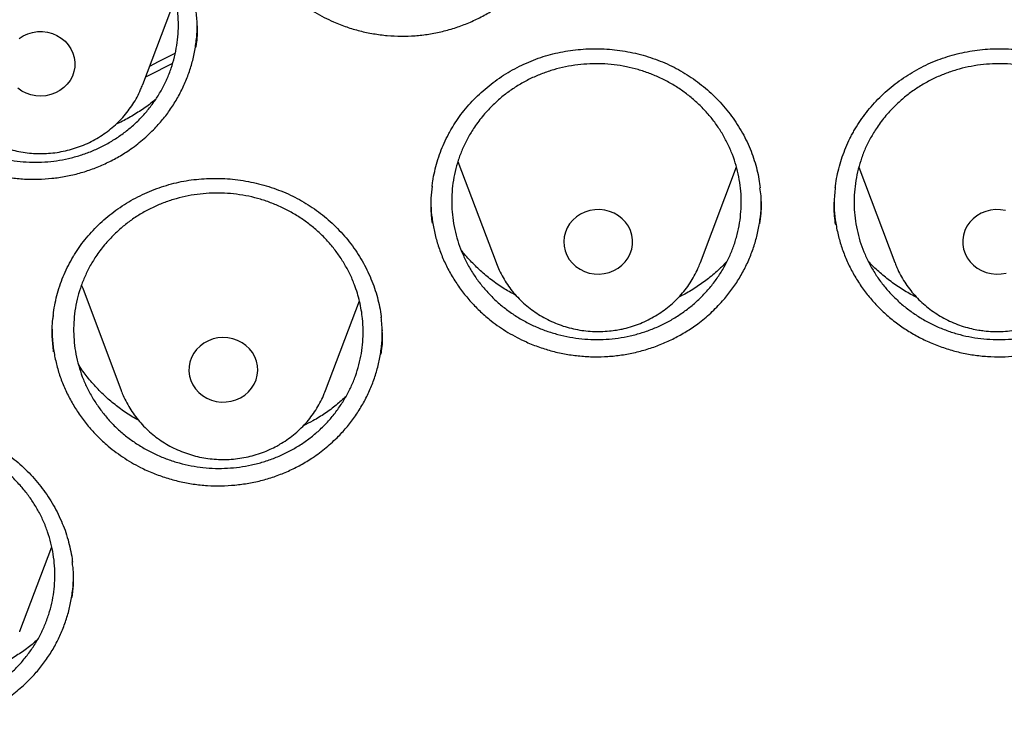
# Model space of a CAD drawing. Header units: millimetres. Extents: x 8 to 795, y 12 to 1770.
# Tile 97 of 136: x 382 to 394, y 1622 to 1630. Entities that reach past the tile are written whole.
import ezdxf

# ---------------------------------------------------------------- set-up
doc = ezdxf.new("R2010")
doc.units = ezdxf.units.MM

msp = doc.modelspace()

# ---------------------------------------------------------------- linework, layer by layer
at = {"color": 7, "linetype": 'Continuous', "lineweight": 30}
for p, q in [((383.643, 1628.985), (384.023, 1629.994)), ((383.643, 1628.985), (383.641, 1628.981)), ((387.306, 1628.092), (387.749, 1626.916)), ((390.125, 1626.916), (390.543, 1628.029)), ((391.967, 1628.027), (392.385, 1626.916)), ((390.122, 1626.909), (390.125, 1626.916)), ((382.945, 1626.617), (383.392, 1625.429)), ((385.768, 1625.429), (386.161, 1626.473)), ((383.392, 1625.429), (383.394, 1625.424)), ((385.766, 1625.423), (385.768, 1625.429)), ((382.216, 1622.632), (382.585, 1623.612)), ((382.213, 1622.624), (382.216, 1622.632))]:
    msp.add_line(p, q, dxfattribs=at)
at = {"color": 7, "linetype": 'Continuous', "lineweight": 30, "flags": 128}
for points in [[(382.255, 1629.552), (382.308, 1629.576), (382.363, 1629.592), (382.421, 1629.601), (382.479, 1629.602), (382.537, 1629.594), (382.593, 1629.579), (382.646, 1629.556), (382.696, 1629.527), (382.74, 1629.491), (382.777, 1629.449), (382.808, 1629.403), (382.832, 1629.352), (382.847, 1629.3), (382.855, 1629.245), (382.853, 1629.19), (382.843, 1629.136), (382.825, 1629.084), (382.799, 1629.035), (382.766, 1628.99), (382.726, 1628.951), (382.68, 1628.917), (382.629, 1628.889), (382.575, 1628.869), (382.518, 1628.856), (382.46, 1628.852), (382.402, 1628.855), (382.344, 1628.866), (382.29, 1628.885), (382.238, 1628.911), (382.192, 1628.944)], [(382.207, 1629.521), (382.255, 1629.552)], [(383.724, 1629.201), (383.825, 1629.253), (384.019, 1629.35)], [(383.989, 1629.231), (383.706, 1629.088), (383.676, 1629.072)], [(389.006, 1626.788), (389.063, 1626.802), (389.117, 1626.823), (389.167, 1626.851), (389.212, 1626.885), (389.251, 1626.926), (389.284, 1626.971), (389.309, 1627.021), (389.326, 1627.073), (389.335, 1627.127), (389.336, 1627.182), (389.328, 1627.236), (389.312, 1627.289), (389.287, 1627.339), (389.255, 1627.385), (389.217, 1627.426), (389.172, 1627.461), (389.123, 1627.49), (389.069, 1627.512), (389.013, 1627.526), (388.955, 1627.533), (388.896, 1627.531), (388.839, 1627.522), (388.783, 1627.504), (388.731, 1627.48), (388.683, 1627.448), (388.641, 1627.41), (388.605, 1627.367), (388.576, 1627.32), (388.555, 1627.269), (388.542, 1627.215), (388.537, 1627.161), (388.541, 1627.106), (388.553, 1627.053), (388.573, 1627.001), (388.601, 1626.953), (388.637, 1626.91), (388.678, 1626.871), (388.726, 1626.839), (388.777, 1626.814), (388.832, 1626.795), (388.89, 1626.785), (388.948, 1626.783), (389.006, 1626.788)], [(393.671, 1627.522), (393.614, 1627.531), (393.555, 1627.533), (393.497, 1627.526), (393.441, 1627.512), (393.387, 1627.49), (393.338, 1627.461), (393.293, 1627.426), (393.255, 1627.385), (393.223, 1627.339), (393.198, 1627.289), (393.182, 1627.236), (393.174, 1627.182), (393.175, 1627.127), (393.183, 1627.073), (393.201, 1627.021), (393.226, 1626.971), (393.259, 1626.926), (393.298, 1626.885), (393.343, 1626.851), (393.393, 1626.823), (393.447, 1626.802), (393.504, 1626.788)], [(387.749, 1626.916), (387.749, 1626.916), (387.753, 1626.906)], [(393.504, 1626.788), (393.562, 1626.783), (393.62, 1626.785), (393.677, 1626.795)], [(382.93, 1626.657), (382.933, 1626.65), (382.945, 1626.617)], [(384.78, 1625.345), (384.828, 1625.376), (384.871, 1625.413), (384.908, 1625.455), (384.938, 1625.502), (384.96, 1625.553), (384.974, 1625.606), (384.98, 1625.661), (384.977, 1625.716), (384.966, 1625.769), (384.946, 1625.821), (384.919, 1625.869), (384.884, 1625.914), (384.843, 1625.953), (384.797, 1625.985), (384.745, 1626.012), (384.691, 1626.031), (384.633, 1626.042), (384.575, 1626.045), (384.517, 1626.041), (384.46, 1626.028), (384.406, 1626.008), (384.355, 1625.98), (384.309, 1625.946), (384.269, 1625.907), (384.236, 1625.862), (384.21, 1625.813), (384.192, 1625.76), (384.182, 1625.707), (384.18, 1625.652), (384.188, 1625.597), (384.203, 1625.545), (384.226, 1625.494), (384.258, 1625.448), (384.295, 1625.406), (384.339, 1625.37), (384.388, 1625.341), (384.442, 1625.318), (384.498, 1625.303), (384.556, 1625.295), (384.614, 1625.296), (384.672, 1625.305), (384.727, 1625.321), (384.78, 1625.345)]]:
    msp.add_lwpolyline(points, dxfattribs=at)
at = {"color": 7, "linetype": 'Continuous', "lineweight": 30}
for points, knots in [([(358.722, 1619.106), (358.724, 1619.121), (358.744, 1619.292), (358.789, 1619.618), (358.858, 1620.082), (358.935, 1620.546), (359.02, 1621.008), (359.112, 1621.469), (359.211, 1621.928), (359.318, 1622.387), (359.433, 1622.843), (359.555, 1623.298), (359.684, 1623.751), (359.821, 1624.202), (359.965, 1624.651), (360.117, 1625.098), (360.275, 1625.543), (360.441, 1625.985), (360.614, 1626.425), (360.794, 1626.863), (360.982, 1627.297), (361.176, 1627.73), (361.377, 1628.159), (361.585, 1628.585), (361.801, 1629.008), (362.023, 1629.429), (362.252, 1629.846), (362.487, 1630.259), (362.73, 1630.669), (362.979, 1631.076), (363.234, 1631.479), (363.496, 1631.878), (363.765, 1632.274), (364.04, 1632.666), (364.321, 1633.053), (364.609, 1633.437), (364.903, 1633.816), (365.203, 1634.192), (365.509, 1634.562), (365.821, 1634.929), (366.139, 1635.291), (366.463, 1635.648), (366.792, 1636.001), (367.128, 1636.349), (367.469, 1636.692), (367.815, 1637.03), (368.167, 1637.363), (368.524, 1637.691), (368.887, 1638.014), (369.255, 1638.331), (369.628, 1638.644), (370.006, 1638.951), (370.389, 1639.252), (370.777, 1639.548), (371.169, 1639.838), (371.566, 1640.123), (371.968, 1640.402), (372.375, 1640.676), (372.785, 1640.943), (373.201, 1641.204), (373.62, 1641.46), (374.043, 1641.709), (374.471, 1641.953), (374.902, 1642.19), (375.337, 1642.421), (375.776, 1642.646), (376.218, 1642.864), (376.664, 1643.076), (377.113, 1643.282), (377.566, 1643.481), (378.022, 1643.674), (378.481, 1643.86), (378.943, 1644.04), (379.407, 1644.213), (379.875, 1644.379), (380.345, 1644.539), (380.818, 1644.691), (381.293, 1644.838), (381.77, 1644.977), (382.25, 1645.109), (382.732, 1645.235), (383.216, 1645.353), (383.701, 1645.465), (384.189, 1645.569), (384.678, 1645.667), (385.168, 1645.758), (385.66, 1645.841), (386.153, 1645.918), (386.648, 1645.987), (387.144, 1646.05), (387.64, 1646.105), (388.137, 1646.153), (388.635, 1646.194), (389.134, 1646.228), (389.633, 1646.255), (390.133, 1646.275), (390.633, 1646.287), (391.133, 1646.293), (391.633, 1646.291), (392.133, 1646.282), (392.632, 1646.266), (393.132, 1646.242), (393.631, 1646.212), (394.129, 1646.174), (394.627, 1646.13), (395.124, 1646.078), (395.62, 1646.019), (396.115, 1645.953), (396.609, 1645.88), (397.101, 1645.8), (397.592, 1645.712), (398.082, 1645.618), (398.57, 1645.517), (399.057, 1645.409), (399.542, 1645.293), (400.024, 1645.171), (400.505, 1645.042), (400.984, 1644.906), (401.46, 1644.764), (401.934, 1644.614), (402.405, 1644.458), (402.874, 1644.295), (403.34, 1644.125), (403.803, 1643.949), (404.264, 1643.766), (404.721, 1643.576), (405.175, 1643.38), (405.626, 1643.178), (406.074, 1642.969), (406.518, 1642.754), (406.959, 1642.532), (407.396, 1642.304), (407.829, 1642.07), (408.258, 1641.829), (408.683, 1641.583), (409.105, 1641.33), (409.522, 1641.072), (409.935, 1640.807), (410.343, 1640.537), (410.747, 1640.261), (411.147, 1639.979), (411.542, 1639.691), (411.932, 1639.398), (412.317, 1639.099), (412.698, 1638.795), (413.073, 1638.485), (413.443, 1638.17), (413.808, 1637.85), (414.168, 1637.524), (414.523, 1637.194), (414.872, 1636.858), (415.216, 1636.517), (415.554, 1636.172), (415.886, 1635.821), (416.213, 1635.466), (416.534, 1635.107), (416.849, 1634.743), (417.158, 1634.374), (417.461, 1634.001), (417.758, 1633.624), (418.048, 1633.242), (418.333, 1632.856), (418.611, 1632.467), (418.883, 1632.073), (419.148, 1631.675), (419.407, 1631.274), (419.659, 1630.869), (419.905, 1630.461), (420.144, 1630.049), (420.376, 1629.634), (420.601, 1629.215), (420.82, 1628.793), (421.031, 1628.368), (421.236, 1627.941), (421.434, 1627.51), (421.625, 1627.076), (421.808, 1626.64), (421.985, 1626.201), (422.154, 1625.76), (422.316, 1625.317), (422.471, 1624.871), (422.619, 1624.423), (422.759, 1623.973), (422.892, 1623.52), (423.018, 1623.067), (423.136, 1622.611), (423.247, 1622.154), (423.35, 1621.695), (423.446, 1621.234), (423.534, 1620.773), (423.615, 1620.31), (423.689, 1619.846), (423.754, 1619.381), (423.795, 1619.062), (423.813, 1618.898), (423.814, 1618.889)], [0, 0, 0, 0, 0.000525, 0.005758, 0.010991, 0.016224, 0.021457, 0.02669, 0.031923, 0.037156, 0.042389, 0.047622, 0.052854, 0.058087, 0.06332, 0.068553, 0.073785, 0.079018, 0.084251, 0.089483, 0.094716, 0.099949, 0.105181, 0.110413, 0.115646, 0.120878, 0.12611, 0.131343, 0.136575, 0.141807, 0.147039, 0.152271, 0.157503, 0.162735, 0.167967, 0.173199, 0.178431, 0.183663, 0.188894, 0.194126, 0.199358, 0.204589, 0.209821, 0.215052, 0.220284, 0.225515, 0.230746, 0.235978, 0.241209, 0.24644, 0.251671, 0.256902, 0.262133, 0.267364, 0.272595, 0.277826, 0.283057, 0.288288, 0.293519, 0.29875, 0.303981, 0.309211, 0.314442, 0.319673, 0.324903, 0.330134, 0.335365, 0.340595, 0.345826, 0.351056, 0.356287, 0.361517, 0.366748, 0.371978, 0.377208, 0.382439, 0.387669, 0.392899, 0.39813, 0.40336, 0.40859, 0.413821, 0.419051, 0.424281, 0.429511, 0.434741, 0.439972, 0.445202, 0.450432, 0.455662, 0.460892, 0.466122, 0.471353, 0.476583, 0.481813, 0.487043, 0.492273, 0.497503, 0.502733, 0.507963, 0.513194, 0.518424, 0.523654, 0.528884, 0.534114, 0.539344, 0.544574, 0.549804, 0.555035, 0.560265, 0.565495, 0.570725, 0.575955, 0.581185, 0.586416, 0.591646, 0.596876, 0.602106, 0.607337, 0.612567, 0.617797, 0.623027, 0.628258, 0.633488, 0.638718, 0.643949, 0.649179, 0.65441, 0.65964, 0.664871, 0.670101, 0.675332, 0.680562, 0.685793, 0.691023, 0.696254, 0.701485, 0.706715, 0.711946, 0.717177, 0.722408, 0.727638, 0.732869, 0.7381, 0.743331, 0.748562, 0.753793, 0.759024, 0.764256, 0.769487, 0.774718, 0.779949, 0.78518, 0.790412, 0.795643, 0.800875, 0.806106, 0.811338, 0.816569, 0.821801, 0.827033, 0.832264, 0.837496, 0.842728, 0.84796, 0.853192, 0.858424, 0.863656, 0.868888, 0.87412, 0.879352, 0.884584, 0.889817, 0.895049, 0.900281, 0.905514, 0.910746, 0.915979, 0.921211, 0.926444, 0.931676, 0.936909, 0.942142, 0.947374, 0.952607, 0.95784, 0.963073, 0.968306, 0.973539, 0.978772, 0.984005, 0.989238, 0.994471, 0.999704, 1, 1, 1, 1]), ([(384.732, 1631.35), (384.732, 1631.335), (384.732, 1631.268), (384.746, 1631.148), (384.774, 1630.995), (384.816, 1630.845), (384.87, 1630.7), (384.938, 1630.558), (385.018, 1630.423), (385.109, 1630.294), (385.211, 1630.174), (385.324, 1630.061), (385.466, 1629.941), (385.643, 1629.821), (385.835, 1629.723), (386.011, 1629.654), (386.166, 1629.608), (386.324, 1629.575), (386.485, 1629.554), (386.647, 1629.547), (386.809, 1629.552), (386.969, 1629.571), (387.128, 1629.602), (387.284, 1629.647), (387.434, 1629.703), (387.578, 1629.771), (387.717, 1629.851), (387.859, 1629.95), (388.001, 1630.069), (388.089, 1630.165), (388.133, 1630.213)], [0, 0, 0, 0, 0.010309, 0.045183, 0.080572, 0.114802, 0.149266, 0.184004, 0.219312, 0.253594, 0.288113, 0.322904, 0.358263, 0.409734, 0.462029, 0.497473, 0.531739, 0.566246, 0.601028, 0.636381, 0.67064, 0.705139, 0.739915, 0.775263, 0.809487, 0.843951, 0.878689, 0.913999, 0.956765, 1, 1, 1, 1]), ([(381.157, 1630.805), (381.189, 1630.836), (381.255, 1630.899), (381.365, 1630.983), (381.482, 1631.059), (381.606, 1631.125), (381.735, 1631.181), (381.867, 1631.226), (382.004, 1631.26), (382.144, 1631.283), (382.285, 1631.295), (382.426, 1631.295), (382.568, 1631.284), (382.709, 1631.262), (382.846, 1631.228), (382.98, 1631.184), (383.111, 1631.129), (383.236, 1631.063), (383.355, 1630.988), (383.466, 1630.904), (383.57, 1630.811), (383.666, 1630.709), (383.753, 1630.601), (383.829, 1630.487), (383.895, 1630.366), (383.951, 1630.241), (383.995, 1630.112), (384.028, 1629.981), (384.049, 1629.846), (384.059, 1629.709), (384.056, 1629.574), (384.041, 1629.44), (384.014, 1629.307), (383.976, 1629.176), (383.926, 1629.05), (383.866, 1628.928), (383.795, 1628.811), (383.713, 1628.7), (383.622, 1628.597), (383.523, 1628.502), (383.415, 1628.415), (383.299, 1628.337), (383.178, 1628.268), (383.051, 1628.21), (382.918, 1628.162), (382.782, 1628.125), (382.643, 1628.099), (382.503, 1628.085), (382.361, 1628.082), (382.219, 1628.09), (382.078, 1628.11), (381.941, 1628.14), (381.805, 1628.182), (381.673, 1628.235), (381.547, 1628.298), (381.427, 1628.37), (381.313, 1628.452), (381.207, 1628.544), (381.109, 1628.643), (381.021, 1628.749), (380.941, 1628.862), (380.872, 1628.982), (380.814, 1629.105), (380.767, 1629.233), (380.731, 1629.365), (380.707, 1629.5), (380.695, 1629.635), (380.695, 1629.77), (380.707, 1629.905), (380.73, 1630.039), (380.766, 1630.17), (380.812, 1630.297), (380.87, 1630.42), (380.945, 1630.549), (381.039, 1630.68), (381.117, 1630.763), (381.157, 1630.805)], [0, 0, 0, 0, 0.013178, 0.026447, 0.040005, 0.053663, 0.066935, 0.080207, 0.093669, 0.107326, 0.120599, 0.133871, 0.147333, 0.160991, 0.174267, 0.187543, 0.201009, 0.21467, 0.227952, 0.241233, 0.254704, 0.268371, 0.281656, 0.294942, 0.308417, 0.322089, 0.335283, 0.348568, 0.362142, 0.375816, 0.389101, 0.402387, 0.415863, 0.429535, 0.442817, 0.456098, 0.46957, 0.483238, 0.496514, 0.50979, 0.523256, 0.536919, 0.550192, 0.563464, 0.576926, 0.590585, 0.603857, 0.617129, 0.63059, 0.644248, 0.657522, 0.670797, 0.684261, 0.697921, 0.711201, 0.72448, 0.737949, 0.751615, 0.764899, 0.778184, 0.791658, 0.805328, 0.818522, 0.831806, 0.84538, 0.859054, 0.872341, 0.885627, 0.899104, 0.912777, 0.92606, 0.939343, 0.952816, 0.966486, 0.98315, 1, 1, 1, 1]), ([(384.263, 1629.419), (384.266, 1629.439), (384.28, 1629.526), (384.282, 1629.67), (384.268, 1629.792), (384.263, 1629.846)], [0, 0, 0, 0, 0.1397051, 0.6223318, 1, 1, 1, 1]), ([(380.439, 1629.736), (380.439, 1629.734), (380.437, 1629.681), (380.445, 1629.575), (380.465, 1629.421), (380.5, 1629.27), (380.547, 1629.123), (380.608, 1628.978), (380.681, 1628.839), (380.766, 1628.707), (380.862, 1628.582), (380.969, 1628.464), (381.086, 1628.355), (381.212, 1628.256), (381.345, 1628.168), (381.487, 1628.09), (381.635, 1628.024), (381.788, 1627.971), (381.944, 1627.93), (382.104, 1627.901), (382.266, 1627.886), (382.428, 1627.883), (382.589, 1627.894), (382.75, 1627.917), (382.907, 1627.954), (383.06, 1628.003), (383.207, 1628.064), (383.35, 1628.137), (383.497, 1628.228), (383.644, 1628.339), (383.737, 1628.431), (383.784, 1628.477)], [0, 0, 0, 0, 0.001065, 0.036235, 0.071924, 0.10645, 0.141213, 0.176251, 0.211865, 0.246457, 0.281288, 0.316393, 0.35207, 0.386584, 0.421591, 0.456848, 0.492624, 0.527217, 0.562053, 0.597167, 0.632858, 0.667445, 0.702274, 0.737382, 0.773069, 0.807611, 0.842395, 0.877458, 0.913096, 0.956311, 1, 1, 1, 1]), ([(383.784, 1628.477), (383.818, 1628.515), (383.888, 1628.592), (383.98, 1628.718), (384.062, 1628.852), (384.131, 1628.993), (384.187, 1629.138), (384.231, 1629.286), (384.26, 1629.439), (384.276, 1629.578), (384.277, 1629.667), (384.277, 1629.702)], [0, 0, 0, 0, 0.113062, 0.22692, 0.343254, 0.460436, 0.573788, 0.687955, 0.803354, 0.920428, 1, 1, 1, 1]), ([(387.217, 1628.446), (387.227, 1628.462), (387.255, 1628.511), (387.307, 1628.591), (387.376, 1628.683), (387.452, 1628.771), (387.534, 1628.856), (387.621, 1628.935), (387.714, 1629.01), (387.812, 1629.079), (387.914, 1629.142), (388.02, 1629.199), (388.128, 1629.249), (388.24, 1629.292), (388.353, 1629.329), (388.468, 1629.357), (388.585, 1629.379), (388.703, 1629.394), (388.823, 1629.402), (388.945, 1629.403), (389.067, 1629.397), (389.189, 1629.384), (389.31, 1629.363), (389.429, 1629.336), (389.545, 1629.301), (389.657, 1629.261), (389.766, 1629.214), (389.87, 1629.16), (389.971, 1629.101), (390.068, 1629.035), (390.162, 1628.963), (390.251, 1628.885), (390.335, 1628.802), (390.414, 1628.713), (390.488, 1628.62), (390.554, 1628.523), (390.615, 1628.422), (390.668, 1628.319), (390.714, 1628.213), (390.752, 1628.105), (390.783, 1627.996), (390.806, 1627.889), (390.815, 1627.818), (390.82, 1627.784)], [0, 0, 0, 0, 0.01217, 0.036577, 0.061097, 0.08578, 0.110607, 0.135548, 0.160567, 0.185621, 0.210654, 0.235616, 0.260464, 0.285161, 0.309679, 0.333991, 0.358173, 0.382622, 0.407326, 0.432235, 0.45729, 0.482425, 0.507563, 0.532616, 0.557518, 0.582213, 0.606656, 0.630849, 0.65501, 0.679473, 0.704149, 0.729006, 0.754003, 0.779095, 0.804232, 0.829356, 0.854416, 0.879374, 0.904202, 0.928882, 0.953383, 0.977974, 1, 1, 1, 1]), ([(391.882, 1628.397), (391.891, 1628.413), (391.918, 1628.463), (391.968, 1628.545), (392.035, 1628.639), (392.108, 1628.729), (392.188, 1628.816), (392.273, 1628.898), (392.364, 1628.975), (392.46, 1629.047), (392.561, 1629.113), (392.665, 1629.173), (392.772, 1629.226), (392.883, 1629.273), (392.995, 1629.312), (393.109, 1629.344), (393.225, 1629.369), (393.343, 1629.388), (393.463, 1629.399), (393.585, 1629.403), (393.707, 1629.401), (393.829, 1629.391), (393.95, 1629.374), (394.07, 1629.35), (394.187, 1629.319), (394.301, 1629.281), (394.41, 1629.237), (394.516, 1629.187), (394.618, 1629.13), (394.717, 1629.068), (394.812, 1628.998), (394.903, 1628.923), (394.99, 1628.842), (395.071, 1628.756), (395.147, 1628.665), (395.216, 1628.57), (395.279, 1628.471), (395.335, 1628.369), (395.383, 1628.264), (395.424, 1628.158), (395.458, 1628.049), (395.484, 1627.939), (395.499, 1627.856), (395.504, 1627.809), (395.505, 1627.801)], [0, 0, 0, 0, 0.012077, 0.036287, 0.06061, 0.085094, 0.10972, 0.13446, 0.159277, 0.184129, 0.20896, 0.23372, 0.258368, 0.282866, 0.307187, 0.331304, 0.355289, 0.379541, 0.404044, 0.428751, 0.453601, 0.478531, 0.503463, 0.528309, 0.553006, 0.577496, 0.601736, 0.625727, 0.649688, 0.673947, 0.698418, 0.723071, 0.747863, 0.772749, 0.797681, 0.8226, 0.847456, 0.87221, 0.896835, 0.921313, 0.945613, 0.970001, 0.994535, 1, 1, 1, 1]), ([(387.705, 1628.74), (387.738, 1628.771), (387.804, 1628.834), (387.914, 1628.917), (388.033, 1628.994), (388.157, 1629.06), (388.287, 1629.115), (388.42, 1629.16), (388.557, 1629.194), (388.698, 1629.217), (388.839, 1629.228), (388.98, 1629.229), (389.122, 1629.218), (389.263, 1629.195), (389.4, 1629.161), (389.534, 1629.117), (389.664, 1629.062), (389.789, 1628.996), (389.907, 1628.921), (390.018, 1628.837), (390.122, 1628.744), (390.217, 1628.643), (390.302, 1628.534), (390.378, 1628.42), (390.443, 1628.3), (390.498, 1628.174), (390.541, 1628.045), (390.573, 1627.914), (390.593, 1627.78), (390.601, 1627.644), (390.597, 1627.509), (390.582, 1627.376), (390.554, 1627.242), (390.514, 1627.111), (390.464, 1626.985), (390.402, 1626.864), (390.33, 1626.747), (390.247, 1626.637), (390.155, 1626.534), (390.055, 1626.439), (389.946, 1626.352), (389.83, 1626.274), (389.708, 1626.205), (389.58, 1626.148), (389.447, 1626.1), (389.31, 1626.063), (389.171, 1626.037), (389.03, 1626.023), (388.888, 1626.02), (388.746, 1626.028), (388.605, 1626.048), (388.468, 1626.079), (388.332, 1626.121), (388.201, 1626.173), (388.075, 1626.236), (387.956, 1626.309), (387.842, 1626.391), (387.736, 1626.482), (387.64, 1626.581), (387.552, 1626.687), (387.473, 1626.8), (387.405, 1626.92), (387.348, 1627.044), (387.302, 1627.171), (387.267, 1627.303), (387.244, 1627.437), (387.233, 1627.571), (387.234, 1627.706), (387.247, 1627.841), (387.272, 1627.975), (387.308, 1628.106), (387.356, 1628.233), (387.415, 1628.356), (387.491, 1628.484), (387.586, 1628.615), (387.665, 1628.698), (387.705, 1628.74)], [0, 0, 0, 0, 0.013181, 0.026454, 0.040016, 0.053677, 0.066953, 0.080228, 0.093693, 0.107355, 0.120628, 0.133902, 0.147365, 0.161025, 0.174299, 0.187573, 0.201036, 0.214696, 0.227972, 0.241249, 0.254715, 0.268378, 0.281659, 0.29494, 0.30841, 0.322077, 0.335361, 0.348645, 0.36212, 0.37579, 0.388982, 0.402265, 0.415837, 0.42951, 0.442794, 0.456079, 0.469553, 0.483224, 0.496505, 0.509787, 0.523258, 0.536925, 0.550202, 0.563479, 0.576946, 0.590609, 0.603883, 0.617157, 0.630621, 0.644281, 0.657555, 0.670828, 0.684291, 0.69795, 0.711226, 0.724502, 0.737967, 0.751628, 0.764908, 0.778187, 0.791656, 0.805322, 0.818605, 0.831889, 0.845362, 0.859031, 0.872223, 0.885506, 0.899078, 0.91275, 0.926035, 0.939321, 0.952796, 0.966467, 0.98314, 1, 1, 1, 1]), ([(392.384, 1628.736), (392.417, 1628.768), (392.483, 1628.83), (392.594, 1628.914), (392.712, 1628.991), (392.837, 1629.057), (392.966, 1629.113), (393.1, 1629.158), (393.237, 1629.193), (393.378, 1629.216), (393.519, 1629.228), (393.66, 1629.229), (393.803, 1629.218), (393.943, 1629.196), (394.08, 1629.163), (394.214, 1629.119), (394.344, 1629.064), (394.469, 1628.998), (394.587, 1628.924), (394.697, 1628.84), (394.801, 1628.747), (394.896, 1628.646), (394.981, 1628.538), (395.056, 1628.425), (395.121, 1628.304), (395.176, 1628.179), (395.219, 1628.05), (395.25, 1627.919), (395.27, 1627.784), (395.278, 1627.649), (395.273, 1627.514), (395.257, 1627.38), (395.229, 1627.247), (395.19, 1627.116), (395.139, 1626.99), (395.077, 1626.869), (395.005, 1626.752), (394.922, 1626.641), (394.83, 1626.537), (394.729, 1626.442), (394.62, 1626.355), (394.503, 1626.276), (394.381, 1626.208), (394.253, 1626.15), (394.12, 1626.101), (393.983, 1626.064), (393.844, 1626.038), (393.703, 1626.023), (393.561, 1626.02), (393.418, 1626.028), (393.278, 1626.047), (393.141, 1626.077), (393.005, 1626.119), (392.874, 1626.171), (392.748, 1626.234), (392.629, 1626.306), (392.516, 1626.388), (392.41, 1626.479), (392.314, 1626.578), (392.226, 1626.683), (392.148, 1626.796), (392.08, 1626.916), (392.023, 1627.039), (391.977, 1627.166), (391.943, 1627.298), (391.92, 1627.432), (391.91, 1627.567), (391.911, 1627.701), (391.924, 1627.837), (391.949, 1627.97), (391.986, 1628.101), (392.033, 1628.227), (392.093, 1628.351), (392.169, 1628.48), (392.264, 1628.611), (392.344, 1628.694), (392.384, 1628.736)], [0, 0, 0, 0, 0.013185, 0.026462, 0.040027, 0.053693, 0.066972, 0.080251, 0.09372, 0.107386, 0.120662, 0.133938, 0.147404, 0.161066, 0.174339, 0.187613, 0.201076, 0.214736, 0.22801, 0.241284, 0.254747, 0.268407, 0.281683, 0.29496, 0.308426, 0.322088, 0.335369, 0.34865, 0.36212, 0.375787, 0.389071, 0.402355, 0.415829, 0.4295, 0.442691, 0.455975, 0.469547, 0.483219, 0.496504, 0.509789, 0.523263, 0.536934, 0.550215, 0.563497, 0.576968, 0.590635, 0.603913, 0.61719, 0.630657, 0.64432, 0.657594, 0.670868, 0.684332, 0.697992, 0.711266, 0.724539, 0.738002, 0.751661, 0.764937, 0.778212, 0.791678, 0.805339, 0.818618, 0.831898, 0.845367, 0.859032, 0.872315, 0.885599, 0.899072, 0.912741, 0.925932, 0.939216, 0.952788, 0.96646, 0.983137, 1, 1, 1, 1]), ([(381.267, 1628.987), (381.275, 1628.967), (381.293, 1628.918), (381.331, 1628.842), (381.379, 1628.759), (381.434, 1628.681), (381.495, 1628.607), (381.562, 1628.538), (381.634, 1628.474), (381.711, 1628.415), (381.793, 1628.362), (381.879, 1628.316), (381.968, 1628.276), (382.061, 1628.243), (382.156, 1628.217), (382.252, 1628.198), (382.351, 1628.186), (382.449, 1628.182), (382.548, 1628.186), (382.647, 1628.196), (382.744, 1628.215), (382.84, 1628.24), (382.933, 1628.272), (383.023, 1628.312), (383.11, 1628.358), (383.193, 1628.411), (383.271, 1628.469), (383.344, 1628.534), (383.412, 1628.603), (383.474, 1628.678), (383.529, 1628.757), (383.578, 1628.84), (383.615, 1628.915), (383.634, 1628.963), (383.641, 1628.981)], [0, 0, 0, 0, 0.021146, 0.052674, 0.084238, 0.115847, 0.147505, 0.179217, 0.210986, 0.242813, 0.274697, 0.306637, 0.338629, 0.370671, 0.402757, 0.434881, 0.467039, 0.499225, 0.531432, 0.563652, 0.595877, 0.628101, 0.660316, 0.692513, 0.724686, 0.756827, 0.788929, 0.820985, 0.852988, 0.884935, 0.916822, 0.948647, 0.98041, 1, 1, 1, 1]), ([(383.797, 1628.818), (383.793, 1628.815), (383.749, 1628.774), (383.656, 1628.707), (383.517, 1628.618), (383.409, 1628.558), (383.345, 1628.531), (383.334, 1628.526)], [0, 0, 0, 0, 0.029733, 0.326794, 0.625917, 0.931539, 1, 1, 1, 1]), ([(387.007, 1627.8), (387.009, 1627.821), (387.016, 1627.88), (387.035, 1627.977), (387.065, 1628.089), (387.101, 1628.199), (387.145, 1628.306), (387.185, 1628.388), (387.21, 1628.433), (387.217, 1628.446)], [0, 0, 0, 0, 0.091902, 0.262778, 0.433245, 0.603028, 0.771909, 0.939733, 1, 1, 1, 1]), ([(391.692, 1627.79), (391.693, 1627.796), (391.697, 1627.841), (391.712, 1627.923), (391.738, 1628.036), (391.773, 1628.147), (391.814, 1628.255), (391.851, 1628.338), (391.876, 1628.385), (391.882, 1628.397)], [0, 0, 0, 0, 0.028749, 0.211516, 0.393847, 0.575447, 0.756079, 0.935581, 1, 1, 1, 1]), ([(382.856, 1627.02), (382.867, 1627.036), (382.897, 1627.084), (382.953, 1627.161), (383.027, 1627.249), (383.106, 1627.334), (383.192, 1627.414), (383.283, 1627.489), (383.379, 1627.559), (383.48, 1627.623), (383.585, 1627.681), (383.694, 1627.733), (383.805, 1627.777), (383.918, 1627.815), (384.033, 1627.846), (384.149, 1627.869), (384.267, 1627.885), (384.386, 1627.894), (384.506, 1627.896), (384.628, 1627.892), (384.749, 1627.88), (384.871, 1627.86), (384.99, 1627.834), (385.108, 1627.801), (385.222, 1627.761), (385.333, 1627.715), (385.439, 1627.663), (385.541, 1627.605), (385.639, 1627.541), (385.733, 1627.471), (385.822, 1627.395), (385.908, 1627.313), (385.988, 1627.225), (386.063, 1627.134), (386.132, 1627.037), (386.194, 1626.937), (386.249, 1626.834), (386.297, 1626.728), (386.338, 1626.621), (386.371, 1626.511), (386.396, 1626.401), (386.411, 1626.323), (386.415, 1626.281), (386.415, 1626.277)], [0, 0, 0, 0, 0.012406, 0.037289, 0.062287, 0.087452, 0.112763, 0.138191, 0.163699, 0.189244, 0.214768, 0.24022, 0.265556, 0.290739, 0.315739, 0.340531, 0.365193, 0.390126, 0.415319, 0.440722, 0.466274, 0.491909, 0.517548, 0.543101, 0.568501, 0.593691, 0.618624, 0.643302, 0.667947, 0.692899, 0.718069, 0.743423, 0.768919, 0.794511, 0.820149, 0.845774, 0.871333, 0.896788, 0.922111, 0.947283, 0.972273, 0.997351, 1, 1, 1, 1]), ([(387.007, 1627.803), (387.001, 1627.758), (386.988, 1627.644), (386.989, 1627.5), (387.003, 1627.403), (387.007, 1627.374)], [0, 0, 0, 0, 0.3180307, 0.7971716, 1, 1, 1, 1]), ([(390.817, 1627.366), (390.822, 1627.406), (390.836, 1627.515), (390.835, 1627.656), (390.822, 1627.755), (390.817, 1627.786)], [0, 0, 0, 0, 0.289226, 0.777582, 1, 1, 1, 1]), ([(391.692, 1627.793), (391.686, 1627.732), (391.673, 1627.604), (391.676, 1627.458), (391.69, 1627.375), (391.693, 1627.36)], [0, 0, 0, 0, 0.418856, 0.8943431, 1, 1, 1, 1]), ([(383.316, 1627.248), (383.349, 1627.279), (383.415, 1627.34), (383.526, 1627.423), (383.644, 1627.498), (383.769, 1627.563), (383.899, 1627.617), (384.032, 1627.661), (384.17, 1627.694), (384.31, 1627.715), (384.452, 1627.726), (384.593, 1627.725), (384.735, 1627.712), (384.875, 1627.689), (385.013, 1627.654), (385.146, 1627.608), (385.276, 1627.552), (385.4, 1627.485), (385.518, 1627.409), (385.628, 1627.325), (385.732, 1627.231), (385.827, 1627.129), (385.912, 1627.02), (385.986, 1626.906), (386.052, 1626.785), (386.115, 1626.638), (386.168, 1626.464), (386.198, 1626.286), (386.207, 1626.129), (386.202, 1625.994), (386.186, 1625.86), (386.157, 1625.727), (386.117, 1625.598), (386.066, 1625.472), (386.004, 1625.352), (385.931, 1625.236), (385.848, 1625.126), (385.756, 1625.024), (385.656, 1624.93), (385.546, 1624.844), (385.43, 1624.768), (385.307, 1624.701), (385.179, 1624.644), (385.046, 1624.597), (384.909, 1624.562), (384.769, 1624.537), (384.629, 1624.524), (384.486, 1624.522), (384.345, 1624.532), (384.204, 1624.553), (384.067, 1624.585), (383.931, 1624.628), (383.8, 1624.682), (383.675, 1624.746), (383.556, 1624.819), (383.442, 1624.902), (383.337, 1624.994), (383.241, 1625.093), (383.154, 1625.2), (383.076, 1625.314), (383.008, 1625.434), (382.951, 1625.558), (382.906, 1625.685), (382.872, 1625.817), (382.849, 1625.951), (382.839, 1626.086), (382.84, 1626.22), (382.854, 1626.356), (382.879, 1626.489), (382.916, 1626.619), (382.965, 1626.745), (383.024, 1626.868), (383.101, 1626.995), (383.196, 1627.124), (383.275, 1627.207), (383.316, 1627.248)], [0, 0, 0, 0, 0.013225, 0.026451, 0.040011, 0.05367, 0.066898, 0.08029, 0.093681, 0.107341, 0.120569, 0.133961, 0.147353, 0.161013, 0.174244, 0.187639, 0.201034, 0.214697, 0.227932, 0.241331, 0.25473, 0.268397, 0.281635, 0.294967, 0.308441, 0.322112, 0.342128, 0.362145, 0.375817, 0.389055, 0.402386, 0.415861, 0.429532, 0.442767, 0.456166, 0.469565, 0.483233, 0.496464, 0.509859, 0.523254, 0.536917, 0.550145, 0.563537, 0.576929, 0.590589, 0.603817, 0.617208, 0.6306, 0.64426, 0.657489, 0.670883, 0.684277, 0.697939, 0.711173, 0.72457, 0.737968, 0.751634, 0.764872, 0.778202, 0.791675, 0.805345, 0.818583, 0.83182, 0.845392, 0.859065, 0.872304, 0.885636, 0.899111, 0.912783, 0.926019, 0.939419, 0.95282, 0.966488, 0.983151, 1, 1, 1, 1]), ([(386.992, 1627.656), (386.992, 1627.633), (386.991, 1627.557), (387.004, 1627.43), (387.03, 1627.277), (387.071, 1627.128), (387.123, 1626.982), (387.189, 1626.841), (387.268, 1626.705), (387.358, 1626.576), (387.458, 1626.456), (387.569, 1626.342), (387.71, 1626.222), (387.886, 1626.1), (388.077, 1626.001), (388.252, 1625.931), (388.407, 1625.884), (388.564, 1625.85), (388.726, 1625.828), (388.888, 1625.819), (389.05, 1625.823), (389.21, 1625.84), (389.37, 1625.87), (389.526, 1625.913), (389.677, 1625.968), (389.822, 1626.035), (389.962, 1626.113), (390.105, 1626.21), (390.248, 1626.327), (390.337, 1626.422), (390.382, 1626.47)], [0, 0, 0, 0, 0.015839, 0.050525, 0.085722, 0.11973, 0.154032, 0.188575, 0.223686, 0.257742, 0.292033, 0.326688, 0.361845, 0.413026, 0.465026, 0.500269, 0.534318, 0.568667, 0.603259, 0.638419, 0.672466, 0.706814, 0.741406, 0.776567, 0.810585, 0.844902, 0.879463, 0.914591, 0.957064, 1, 1, 1, 1]), ([(390.382, 1626.47), (390.416, 1626.509), (390.482, 1626.589), (390.57, 1626.719), (390.647, 1626.857), (390.711, 1627), (390.762, 1627.147), (390.8, 1627.296), (390.823, 1627.45), (390.834, 1627.568), (390.832, 1627.635), (390.832, 1627.648)], [0, 0, 0, 0, 0.118958, 0.238758, 0.361173, 0.484484, 0.603519, 0.72341, 0.844595, 0.96754, 1, 1, 1, 1]), ([(391.678, 1627.647), (391.679, 1627.608), (391.679, 1627.516), (391.696, 1627.373), (391.727, 1627.221), (391.772, 1627.073), (391.829, 1626.929), (391.898, 1626.79), (391.98, 1626.656), (392.074, 1626.53), (392.177, 1626.413), (392.292, 1626.303), (392.416, 1626.203), (392.548, 1626.114), (392.687, 1626.035), (392.834, 1625.968), (392.986, 1625.913), (393.141, 1625.87), (393.299, 1625.84), (393.461, 1625.823), (393.624, 1625.819), (393.785, 1625.828), (393.945, 1625.85), (394.104, 1625.884), (394.259, 1625.932), (394.408, 1625.991), (394.552, 1626.062), (394.689, 1626.145), (394.829, 1626.246), (394.97, 1626.367), (395.056, 1626.464), (395.1, 1626.513)], [0, 0, 0, 0, 0.026275, 0.060607, 0.095445, 0.129126, 0.163038, 0.197219, 0.231962, 0.265681, 0.299633, 0.333852, 0.36863, 0.402382, 0.436369, 0.470723, 0.505581, 0.539292, 0.573238, 0.607455, 0.642234, 0.67595, 0.709903, 0.744128, 0.778915, 0.812612, 0.846546, 0.88075, 0.915515, 0.957529, 1, 1, 1, 1]), ([(382.603, 1626.304), (382.604, 1626.314), (382.609, 1626.363), (382.625, 1626.449), (382.652, 1626.561), (382.687, 1626.672), (382.729, 1626.78), (382.778, 1626.884), (382.821, 1626.964), (382.849, 1627.008), (382.856, 1627.02)], [0, 0, 0, 0, 0.039456, 0.191482, 0.343466, 0.495084, 0.64609, 0.796289, 0.945547, 1, 1, 1, 1]), ([(387.984, 1626.533), (387.939, 1626.557), (387.845, 1626.609), (387.712, 1626.701), (387.582, 1626.806), (387.464, 1626.922), (387.384, 1627.009), (387.347, 1627.059), (387.342, 1627.065)], [0, 0, 0, 0, 0.1791272, 0.3813807, 0.5763469, 0.7740996, 0.9732679, 1, 1, 1, 1]), ([(387.753, 1626.906), (387.764, 1626.879), (387.787, 1626.823), (387.83, 1626.742), (387.88, 1626.661), (387.937, 1626.584), (388.001, 1626.512), (388.069, 1626.444), (388.144, 1626.382), (388.222, 1626.326), (388.306, 1626.275), (388.393, 1626.231), (388.484, 1626.194), (388.577, 1626.163), (388.673, 1626.14), (388.77, 1626.124), (388.869, 1626.115), (388.968, 1626.114), (389.062, 1626.119), (389.123, 1626.128), (389.151, 1626.132)], [0, 0, 0, 0, 0.050058, 0.105706, 0.161423, 0.217222, 0.273111, 0.329098, 0.385186, 0.441376, 0.497667, 0.554054, 0.610531, 0.667092, 0.723728, 0.780429, 0.837186, 0.893987, 0.95082, 1, 1, 1, 1]), ([(389.151, 1626.132), (389.172, 1626.136), (389.226, 1626.145), (389.311, 1626.168), (389.404, 1626.199), (389.495, 1626.238), (389.582, 1626.283), (389.665, 1626.335), (389.744, 1626.393), (389.818, 1626.457), (389.886, 1626.526), (389.949, 1626.6), (390.005, 1626.678), (390.055, 1626.761), (390.094, 1626.838), (390.113, 1626.888), (390.121, 1626.909)], [0, 0, 0, 0, 0.049396, 0.124719, 0.200049, 0.275342, 0.350579, 0.425744, 0.500818, 0.575786, 0.650634, 0.725351, 0.799927, 0.87436, 0.948648, 1, 1, 1, 1]), ([(390.435, 1626.933), (390.406, 1626.902), (390.339, 1626.831), (390.222, 1626.732), (390.088, 1626.635), (389.971, 1626.562), (389.897, 1626.526), (389.873, 1626.514)], [0, 0, 0, 0, 0.179005, 0.419198, 0.651177, 0.886461, 1, 1, 1, 1]), ([(392.639, 1626.512), (392.629, 1626.517), (392.568, 1626.546), (392.461, 1626.61), (392.323, 1626.704), (392.196, 1626.811), (392.113, 1626.887), (392.076, 1626.93), (392.075, 1626.932)], [0, 0, 0, 0, 0.047717, 0.284309, 0.524352, 0.75588, 0.990716, 1, 1, 1, 1]), ([(392.387, 1626.913), (392.394, 1626.895), (392.412, 1626.846), (392.45, 1626.771), (392.498, 1626.689), (392.553, 1626.611), (392.614, 1626.537), (392.681, 1626.467), (392.753, 1626.403), (392.831, 1626.345), (392.912, 1626.292), (392.998, 1626.246), (393.088, 1626.206), (393.18, 1626.173), (393.271, 1626.148), (393.331, 1626.137), (393.359, 1626.132)], [0, 0, 0, 0, 0.046512, 0.11995, 0.193473, 0.267098, 0.340839, 0.414707, 0.488707, 0.562841, 0.637109, 0.711506, 0.786027, 0.86066, 0.935397, 1, 1, 1, 1]), ([(393.359, 1626.132), (393.38, 1626.129), (393.434, 1626.121), (393.522, 1626.114), (393.621, 1626.114), (393.719, 1626.121), (393.817, 1626.136), (393.914, 1626.158), (394.008, 1626.187), (394.1, 1626.223), (394.188, 1626.267), (394.273, 1626.316), (394.353, 1626.372), (394.429, 1626.434), (394.499, 1626.501), (394.564, 1626.573), (394.622, 1626.65), (394.675, 1626.731), (394.719, 1626.816), (394.748, 1626.88), (394.76, 1626.915), (394.762, 1626.921)], [0, 0, 0, 0, 0.036899, 0.093136, 0.149408, 0.205712, 0.26203, 0.318351, 0.374663, 0.430951, 0.487202, 0.543403, 0.599542, 0.655605, 0.711582, 0.767463, 0.823242, 0.878914, 0.934477, 0.989934, 1, 1, 1, 1]), ([(382.603, 1626.307), (382.6, 1626.29), (382.586, 1626.206), (382.584, 1626.062), (382.597, 1625.936), (382.603, 1625.879)], [0, 0, 0, 0, 0.1189987, 0.5985772, 1, 1, 1, 1]), ([(386.414, 1625.852), (386.416, 1625.865), (386.43, 1625.945), (386.433, 1626.089), (386.42, 1626.218), (386.414, 1626.28)], [0, 0, 0, 0, 0.0891163, 0.569272, 1, 1, 1, 1]), ([(382.588, 1626.161), (382.589, 1626.115), (382.591, 1626.017), (382.61, 1625.869), (382.643, 1625.717), (382.688, 1625.57), (382.747, 1625.426), (382.819, 1625.287), (382.902, 1625.154), (382.996, 1625.029), (383.102, 1624.91), (383.237, 1624.783), (383.407, 1624.653), (383.592, 1624.544), (383.764, 1624.466), (383.916, 1624.412), (384.071, 1624.369), (384.231, 1624.339), (384.393, 1624.322), (384.555, 1624.319), (384.716, 1624.328), (384.877, 1624.35), (385.035, 1624.384), (385.189, 1624.432), (385.337, 1624.491), (385.481, 1624.563), (385.629, 1624.652), (385.778, 1624.762), (385.872, 1624.852), (385.919, 1624.897)], [0, 0, 0, 0, 0.031611, 0.067484, 0.102182, 0.137118, 0.172331, 0.208122, 0.242881, 0.27788, 0.313155, 0.349005, 0.401212, 0.454253, 0.490201, 0.524968, 0.559978, 0.595267, 0.631136, 0.665901, 0.70091, 0.736199, 0.772069, 0.806795, 0.841765, 0.877014, 0.912842, 0.956184, 1, 1, 1, 1]), ([(385.919, 1624.897), (385.954, 1624.935), (386.025, 1625.011), (386.118, 1625.136), (386.202, 1625.269), (386.273, 1625.409), (386.331, 1625.553), (386.376, 1625.7), (386.408, 1625.852), (386.426, 1625.998), (386.428, 1626.093), (386.428, 1626.135)], [0, 0, 0, 0, 0.11143, 0.223648, 0.338314, 0.453818, 0.565355, 0.677693, 0.791244, 0.906444, 1, 1, 1, 1]), ([(383.594, 1625.083), (383.572, 1625.095), (383.5, 1625.134), (383.387, 1625.212), (383.256, 1625.315), (383.136, 1625.428), (383.024, 1625.553), (382.944, 1625.655), (382.905, 1625.718), (382.895, 1625.733)], [0, 0, 0, 0, 0.077014, 0.252831, 0.422304, 0.592955, 0.76732, 0.942969, 1, 1, 1, 1]), ([(383.394, 1625.424), (383.398, 1625.414), (383.412, 1625.374), (383.445, 1625.307), (383.491, 1625.223), (383.544, 1625.144), (383.603, 1625.069), (383.669, 1624.998), (383.74, 1624.933), (383.816, 1624.873), (383.896, 1624.818), (383.981, 1624.77), (384.07, 1624.729), (384.161, 1624.694), (384.256, 1624.666), (384.352, 1624.645), (384.45, 1624.632), (384.549, 1624.626), (384.648, 1624.627), (384.746, 1624.636), (384.844, 1624.652), (384.94, 1624.676), (385.034, 1624.706), (385.121, 1624.742), (385.175, 1624.77), (385.2, 1624.783)], [0, 0, 0, 0, 0.015321, 0.059734, 0.104194, 0.148715, 0.193303, 0.237966, 0.282708, 0.327531, 0.372436, 0.41742, 0.462479, 0.507609, 0.552803, 0.598054, 0.643354, 0.688695, 0.734068, 0.779464, 0.824869, 0.870275, 0.91567, 0.961045, 1, 1, 1, 1]), ([(385.2, 1624.783), (385.219, 1624.794), (385.266, 1624.82), (385.338, 1624.868), (385.415, 1624.929), (385.487, 1624.994), (385.554, 1625.065), (385.614, 1625.141), (385.668, 1625.221), (385.714, 1625.305), (385.747, 1625.373), (385.761, 1625.413), (385.765, 1625.423)], [0, 0, 0, 0, 0.073928, 0.185448, 0.296901, 0.408189, 0.519292, 0.630194, 0.740885, 0.851361, 0.961624, 1, 1, 1, 1]), ([(386.007, 1625.361), (385.969, 1625.327), (385.891, 1625.256), (385.762, 1625.161), (385.634, 1625.081), (385.547, 1625.038), (385.509, 1625.019)], [0, 0, 0, 0, 0.253765, 0.52278, 0.793661, 1, 1, 1, 1]), ([(379.319, 1624.276), (379.33, 1624.291), (379.364, 1624.337), (379.424, 1624.411), (379.502, 1624.495), (379.586, 1624.574), (379.676, 1624.649), (379.771, 1624.719), (379.871, 1624.784), (379.975, 1624.842), (380.083, 1624.894), (380.194, 1624.94), (380.308, 1624.978), (380.423, 1625.01), (380.539, 1625.034), (380.657, 1625.051), (380.775, 1625.061), (380.894, 1625.064), (381.015, 1625.06), (381.136, 1625.049), (381.257, 1625.03), (381.377, 1625.005), (381.495, 1624.972), (381.61, 1624.933), (381.722, 1624.888), (381.83, 1624.836), (381.934, 1624.779), (382.032, 1624.716), (382.126, 1624.647), (382.217, 1624.572), (382.302, 1624.492), (382.383, 1624.406), (382.459, 1624.315), (382.528, 1624.219), (382.592, 1624.12), (382.649, 1624.017), (382.698, 1623.912), (382.741, 1623.804), (382.776, 1623.695), (382.802, 1623.585), (382.819, 1623.498), (382.824, 1623.447), (382.825, 1623.435)], [0, 0, 0, 0, 0.012646, 0.038006, 0.063483, 0.089129, 0.114925, 0.14084, 0.166837, 0.192873, 0.218889, 0.244832, 0.270658, 0.296329, 0.321813, 0.347086, 0.372229, 0.397646, 0.423329, 0.449225, 0.475275, 0.501409, 0.527548, 0.5536, 0.579496, 0.605177, 0.630598, 0.655757, 0.680883, 0.70632, 0.731979, 0.757827, 0.78382, 0.809912, 0.83605, 0.862175, 0.888232, 0.914185, 0.940002, 0.965666, 0.991145, 1, 1, 1, 1]), ([(379.768, 1624.461), (379.802, 1624.491), (379.87, 1624.55), (379.983, 1624.629), (380.104, 1624.7), (380.231, 1624.76), (380.362, 1624.81), (380.496, 1624.849), (380.635, 1624.878), (380.776, 1624.895), (380.918, 1624.901), (381.059, 1624.896), (381.2, 1624.879), (381.34, 1624.851), (381.476, 1624.812), (381.608, 1624.762), (381.736, 1624.702), (381.859, 1624.632), (381.974, 1624.552), (382.082, 1624.465), (382.183, 1624.368), (382.274, 1624.263), (382.356, 1624.153), (382.427, 1624.036), (382.489, 1623.914), (382.539, 1623.786), (382.578, 1623.656), (382.605, 1623.525), (382.62, 1623.39), (382.624, 1623.255), (382.615, 1623.121), (382.595, 1622.988), (382.562, 1622.857), (382.518, 1622.729), (382.463, 1622.606), (382.398, 1622.488), (382.321, 1622.375), (382.235, 1622.268), (382.14, 1622.17), (382.037, 1622.08), (381.925, 1621.997), (381.806, 1621.924), (381.681, 1621.862), (381.552, 1621.809), (381.417, 1621.767), (381.279, 1621.736), (381.139, 1621.716), (380.998, 1621.707), (380.856, 1621.71), (380.714, 1621.724), (380.574, 1621.749), (380.438, 1621.785), (380.304, 1621.832), (380.174, 1621.89), (380.051, 1621.958), (379.934, 1622.034), (379.824, 1622.121), (379.721, 1622.216), (379.628, 1622.318), (379.544, 1622.426), (379.469, 1622.543), (379.405, 1622.664), (379.352, 1622.79), (379.311, 1622.918), (379.28, 1623.051), (379.262, 1623.185), (379.256, 1623.319), (379.262, 1623.453), (379.279, 1623.587), (379.309, 1623.719), (379.35, 1623.847), (379.402, 1623.971), (379.465, 1624.091), (379.545, 1624.216), (379.644, 1624.342), (379.726, 1624.421), (379.768, 1624.461)], [0, 0, 0, 0, 0.0131807, 0.026453, 0.0400139, 0.0536746, 0.0669493, 0.080224, 0.0936882, 0.1073486, 0.120626, 0.1339034, 0.1473703, 0.1610334, 0.1743149, 0.1875965, 0.2010676, 0.214735, 0.2280198, 0.2413046, 0.2547791, 0.26845, 0.2816418, 0.2949251, 0.3084974, 0.3221696, 0.3354537, 0.3487379, 0.3622119, 0.3758824, 0.3891629, 0.4024434, 0.4159136, 0.4295804, 0.4428568, 0.4561333, 0.4695994, 0.4832619, 0.4965357, 0.5098095, 0.5232729, 0.5369326, 0.5502063, 0.56348, 0.5769433, 0.5906027, 0.6038789, 0.6171551, 0.6306209, 0.6442828, 0.657563, 0.6708433, 0.6843131, 0.6979791, 0.7112631, 0.7245471, 0.7380207, 0.7516907, 0.7648825, 0.7781658, 0.791738, 0.8054101, 0.8186951, 0.83198, 0.8454548, 0.8591261, 0.8724078, 0.8856896, 0.8991612, 0.9128292, 0.9261069, 0.9393845, 0.9528518, 0.9665156, 0.9831649, 1, 1, 1, 1]), ([(382.824, 1623.023), (382.829, 1623.07), (382.842, 1623.186), (382.841, 1623.325), (382.827, 1623.415), (382.824, 1623.437)], [0, 0, 0, 0, 0.346198, 0.841179, 1, 1, 1, 1]), ([(378.999, 1623.326), (378.999, 1623.318), (378.997, 1623.258), (379.008, 1623.148), (379.031, 1622.996), (379.068, 1622.847), (379.119, 1622.7), (379.182, 1622.558), (379.258, 1622.421), (379.345, 1622.292), (379.444, 1622.168), (379.553, 1622.053), (379.672, 1621.948), (379.799, 1621.852), (379.936, 1621.765), (380.08, 1621.691), (380.229, 1621.628), (380.382, 1621.577), (380.54, 1621.538), (380.7, 1621.513), (380.862, 1621.5), (381.023, 1621.5), (381.186, 1621.513), (381.346, 1621.539), (381.502, 1621.578), (381.653, 1621.629), (381.801, 1621.692), (381.953, 1621.773), (382.109, 1621.874), (382.207, 1621.958), (382.257, 1622.001)], [0, 0, 0, 0, 0.005418, 0.042242, 0.077825, 0.113715, 0.149858, 0.186594, 0.222245, 0.258206, 0.294418, 0.33122, 0.366833, 0.402692, 0.439334, 0.476247, 0.511926, 0.547919, 0.584167, 0.621009, 0.656695, 0.692695, 0.728951, 0.765803, 0.801449, 0.837408, 0.873622, 0.910432, 0.954972, 1, 1, 1, 1]), ([(382.257, 1622.001), (382.294, 1622.036), (382.369, 1622.108), (382.47, 1622.227), (382.561, 1622.355), (382.64, 1622.49), (382.706, 1622.63), (382.759, 1622.774), (382.8, 1622.924), (382.826, 1623.075), (382.839, 1623.201), (382.837, 1623.276), (382.837, 1623.3)], [0, 0, 0, 0, 0.104107, 0.208949, 0.316079, 0.423993, 0.52819, 0.633136, 0.739215, 0.846835, 0.950841, 1, 1, 1, 1]), ([(382.421, 1622.534), (382.4, 1622.515), (382.339, 1622.459), (382.228, 1622.379), (382.098, 1622.297), (382.007, 1622.253), (381.966, 1622.233)], [0, 0, 0, 0, 0.156307, 0.452909, 0.751571, 1, 1, 1, 1])]:
    msp.add_open_spline(points, degree=3, knots=knots, dxfattribs=at)

doc.saveas('drawing.dxf')
